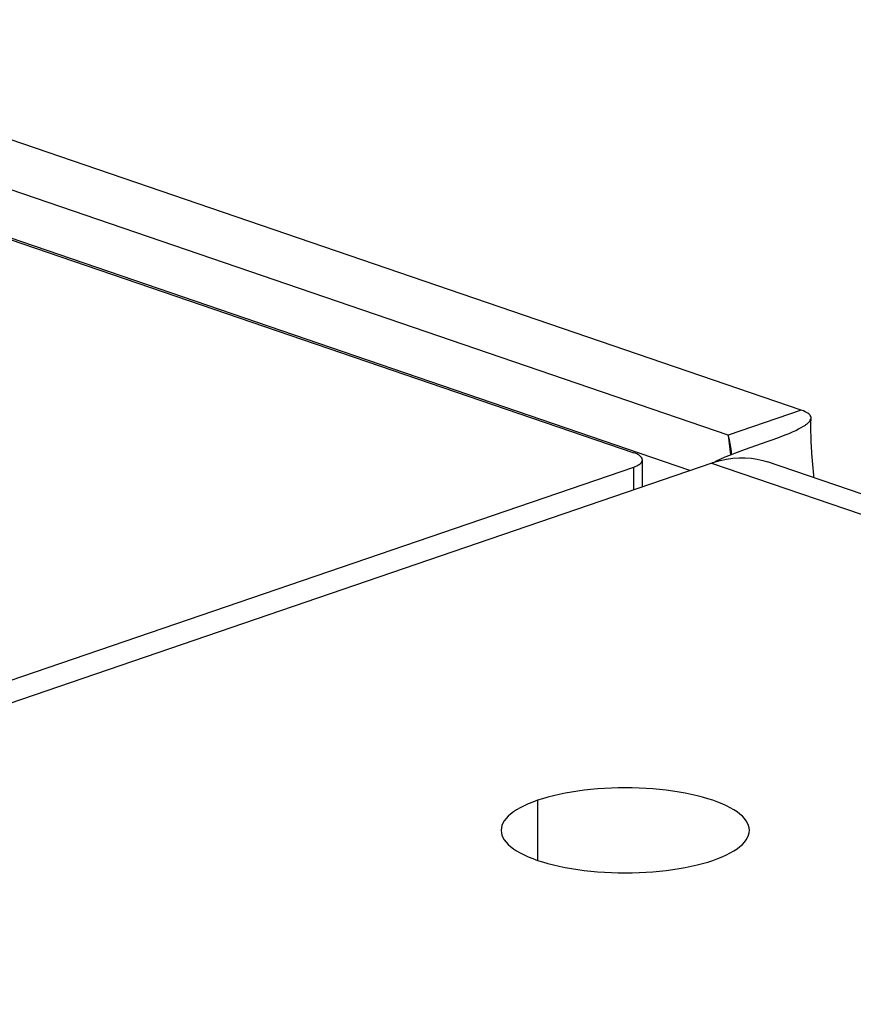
# Model space of a CAD drawing. Header units: inches. Extents: x 0 to 77.3, y 0 to 50.
# Tile 10 of 42: x 15.4 to 18.1, y 42.7 to 45.8. Entities that reach past the tile are written whole.
import ezdxf

# ---------------------------------------------------------------- set-up
doc = ezdxf.new("R2010")
doc.units = ezdxf.units.IN
doc.header["$LTSCALE"] = 4.25
doc.header["$MEASUREMENT"] = 0
doc.layers.get('0').update_dxf_attribs({"linetype": 'CONTINUOUS'})

msp = doc.modelspace()

# ---------------------------------------------------------------- linework, layer by layer
at = {"color": 7, "linetype": 'Continuous'}
for p, q in [((17.925, 44.5809), (14.2676, 45.8319)), ((17.925, 44.5809), (17.691, 44.5009)), ((17.9321, 44.5783), (17.925, 44.5809)), ((17.9379, 44.5758), (17.9321, 44.5783)), ((17.9426, 44.5734), (17.9379, 44.5758)), ((17.9465, 44.571), (17.9426, 44.5734)), ((17.9442, 44.5374), (17.9487, 44.5413)), ((17.9497, 44.5686), (17.9465, 44.571)), ((17.9487, 44.5413), (17.952, 44.5449)), ((17.9523, 44.5662), (17.9497, 44.5686)), ((17.952, 44.5449), (17.9544, 44.5484)), ((17.9543, 44.5637), (17.9523, 44.5662)), ((17.9558, 44.561), (17.9543, 44.5637)), ((17.9544, 44.5484), (17.956, 44.5518)), ((17.9566, 44.5582), (17.9558, 44.561)), ((17.956, 44.5518), (17.9567, 44.5551)), ((17.9564, 44.5438), (17.9565, 44.5471)), ((17.9564, 44.5405), (17.9564, 44.5438)), ((17.9565, 44.5471), (17.9566, 44.5504)), ((17.9568, 44.5558), (17.9566, 44.5582)), ((17.9566, 44.5504), (17.9568, 44.5558)), ((17.9567, 44.5551), (17.9568, 44.5558)), ((17.8861, 44.5066), (17.8974, 44.5114)), ((17.8974, 44.5114), (17.9077, 44.5162)), ((17.9077, 44.5162), (17.9169, 44.5206)), ((17.9169, 44.5206), (17.925, 44.5249)), ((17.925, 44.5249), (17.9323, 44.5291)), ((17.9323, 44.5291), (17.9387, 44.5333)), ((17.9387, 44.5333), (17.9404, 44.5345)), ((17.9404, 44.5345), (17.9442, 44.5374)), ((17.9563, 44.5339), (17.9564, 44.5405)), ((17.9563, 44.5274), (17.9563, 44.5339)), ((17.9563, 44.5209), (17.9563, 44.5274)), ((17.9563, 44.5144), (17.9563, 44.5209)), ((17.9565, 44.5079), (17.9563, 44.5144)), ((17.7467, 44.4555), (17.8164, 44.4801)), ((17.8164, 44.4801), (17.8322, 44.4858)), ((17.8322, 44.4858), (17.8473, 44.4913)), ((17.8473, 44.4913), (17.8614, 44.4967)), ((17.8614, 44.4967), (17.8742, 44.5017)), ((17.8742, 44.5017), (17.8861, 44.5066)), ((17.9566, 44.5015), (17.9565, 44.5079)), ((17.9568, 44.495), (17.9566, 44.5015)), ((17.957, 44.4887), (17.9568, 44.495)), ((17.9573, 44.4824), (17.957, 44.4887)), ((17.9576, 44.4761), (17.9573, 44.4824)), ((17.7123, 44.443), (17.7292, 44.4492)), ((17.7292, 44.4492), (17.7467, 44.4555)), ((17.958, 44.4667), (17.9576, 44.4761)), ((17.9585, 44.4575), (17.958, 44.4667)), ((17.9589, 44.4513), (17.9585, 44.4575)), ((17.9595, 44.4422), (17.9589, 44.4513)), ((17.4161, 44.3357), (17.4161, 44.4214)), ((17.6458, 44.4141), (17.6659, 44.4197)), ((17.6458, 44.4141), (17.656, 44.4195)), ((17.656, 44.4195), (17.6679, 44.4251)), ((17.6659, 44.4197), (17.6861, 44.424)), ((17.6679, 44.4251), (17.6814, 44.4309)), ((17.6814, 44.4309), (17.6963, 44.4369)), ((17.6861, 44.424), (17.7061, 44.4268)), ((17.6963, 44.4369), (17.7123, 44.443)), ((17.7061, 44.4268), (17.7259, 44.4282)), ((17.7259, 44.4282), (17.7455, 44.4282)), ((17.7455, 44.4282), (17.7648, 44.4267)), ((17.7648, 44.4267), (17.7837, 44.4238)), ((17.7837, 44.4238), (17.8023, 44.4195)), ((17.8023, 44.4195), (17.8168, 44.415)), ((17.9604, 44.4302), (17.9595, 44.4422)), ((17.9612, 44.4184), (17.9604, 44.4302)), ((17.9622, 44.4068), (17.9612, 44.4184)), ((14.2325, 43.2468), (17.6397, 44.4121)), ((17.3882, 44.3261), (17.3882, 44.3983)), ((17.6377, 44.4114), (24.9569, 41.9081)), ((17.6397, 44.4121), (17.6417, 44.4128)), ((17.6417, 44.4128), (17.6437, 44.4134)), ((17.6437, 44.4134), (17.6458, 44.4141)), ((24.9463, 41.9766), (17.8168, 44.415)), ((17.9632, 44.3952), (17.9622, 44.4068)), ((17.9642, 44.3839), (17.9632, 44.3952)), ((17.9653, 44.3727), (17.9642, 44.3839)), ((17.9661, 44.364), (17.9653, 44.3727)), ((17.131, 43.3457), (17.1132, 43.3411)), ((17.1496, 43.35), (17.131, 43.3457)), ((17.1688, 43.3538), (17.1496, 43.35)), ((17.1886, 43.3573), (17.1688, 43.3538)), ((17.209, 43.3605), (17.1886, 43.3573)), ((17.2298, 43.3632), (17.209, 43.3605)), ((17.2511, 43.3655), (17.2298, 43.3632)), ((17.2727, 43.3674), (17.2511, 43.3655)), ((17.2945, 43.3689), (17.2727, 43.3674)), ((17.3166, 43.37), (17.2945, 43.3689)), ((17.3389, 43.3706), (17.3166, 43.37)), ((17.3612, 43.3708), (17.3389, 43.3706)), ((17.3835, 43.3706), (17.3612, 43.3708)), ((17.4057, 43.37), (17.3835, 43.3706)), ((17.4278, 43.3689), (17.4057, 43.37)), ((17.4497, 43.3674), (17.4278, 43.3689)), ((17.4713, 43.3655), (17.4497, 43.3674)), ((17.4925, 43.3632), (17.4713, 43.3655)), ((17.5134, 43.3605), (17.4925, 43.3632)), ((17.5337, 43.3573), (17.5134, 43.3605)), ((17.5535, 43.3538), (17.5337, 43.3573)), ((17.5728, 43.35), (17.5535, 43.3538)), ((17.5913, 43.3457), (17.5728, 43.35)), ((17.6091, 43.3411), (17.5913, 43.3457)), ((17.0368, 43.3135), (17.0244, 43.3072)), ((17.0502, 43.3196), (17.0368, 43.3135)), ((17.0646, 43.3254), (17.0502, 43.3196)), ((17.0799, 43.331), (17.0646, 43.3254)), ((17.0962, 43.3362), (17.0799, 43.331)), ((17.0799, 43.331), (17.0799, 43.1386)), ((17.1132, 43.3411), (17.0962, 43.3362)), ((17.6262, 43.3362), (17.6091, 43.3411)), ((17.6424, 43.331), (17.6262, 43.3362)), ((17.6577, 43.3254), (17.6424, 43.331)), ((17.6721, 43.3196), (17.6577, 43.3254)), ((17.6855, 43.3135), (17.6721, 43.3196)), ((17.6979, 43.3072), (17.6855, 43.3135)), ((16.9858, 43.2797), (16.979, 43.2724)), ((16.9937, 43.2868), (16.9858, 43.2797)), ((17.0028, 43.2938), (16.9937, 43.2868)), ((17.0131, 43.3006), (17.0028, 43.2938)), ((17.0244, 43.3072), (17.0131, 43.3006)), ((17.7093, 43.3006), (17.6979, 43.3072)), ((17.7195, 43.2938), (17.7093, 43.3006)), ((17.7286, 43.2868), (17.7195, 43.2938)), ((17.7366, 43.2797), (17.7286, 43.2868)), ((17.7433, 43.2724), (17.7366, 43.2797)), ((16.9659, 43.25), (16.9641, 43.2424)), ((16.9691, 43.2576), (16.9659, 43.25)), ((16.9734, 43.2651), (16.9691, 43.2576)), ((16.979, 43.2724), (16.9734, 43.2651)), ((17.7489, 43.2651), (17.7433, 43.2724)), ((17.7533, 43.2576), (17.7489, 43.2651)), ((17.7564, 43.25), (17.7533, 43.2576)), ((17.7583, 43.2424), (17.7564, 43.25)), ((16.9641, 43.2424), (16.9634, 43.2348)), ((16.9634, 43.2348), (16.9641, 43.2272)), ((16.9641, 43.2272), (16.9659, 43.2195)), ((16.9659, 43.2195), (16.9691, 43.212)), ((17.7533, 43.212), (17.7564, 43.2195)), ((17.7564, 43.2195), (17.7583, 43.2272)), ((17.7589, 43.2348), (17.7583, 43.2424)), ((17.7583, 43.2272), (17.7589, 43.2348)), ((16.9691, 43.212), (16.9734, 43.2045)), ((16.9734, 43.2045), (16.979, 43.1971)), ((16.979, 43.1971), (16.9858, 43.1899)), ((16.9858, 43.1899), (16.9937, 43.1827)), ((17.7286, 43.1827), (17.7366, 43.1899)), ((17.7366, 43.1899), (17.7433, 43.1971)), ((17.7433, 43.1971), (17.7489, 43.2045)), ((17.7489, 43.2045), (17.7533, 43.212)), ((16.9937, 43.1827), (17.0028, 43.1758)), ((17.0028, 43.1758), (17.0131, 43.169)), ((17.0131, 43.169), (17.0244, 43.1624)), ((17.0244, 43.1624), (17.0368, 43.1561)), ((17.0368, 43.1561), (17.0502, 43.15)), ((17.6721, 43.15), (17.6855, 43.1561)), ((17.6855, 43.1561), (17.6979, 43.1624)), ((17.6979, 43.1624), (17.7093, 43.169)), ((17.7093, 43.169), (17.7195, 43.1758)), ((17.7195, 43.1758), (17.7286, 43.1827)), ((17.0502, 43.15), (17.0646, 43.1441)), ((17.0646, 43.1441), (17.0799, 43.1386)), ((17.0799, 43.1386), (17.0961, 43.1334)), ((17.0961, 43.1334), (17.1132, 43.1284)), ((17.1132, 43.1284), (17.131, 43.1238)), ((17.131, 43.1238), (17.1496, 43.1196)), ((17.5728, 43.1196), (17.5913, 43.1238)), ((17.5913, 43.1238), (17.6091, 43.1284)), ((17.6091, 43.1284), (17.6262, 43.1333)), ((17.6262, 43.1333), (17.6424, 43.1386)), ((17.6424, 43.1386), (17.6577, 43.1441)), ((17.6577, 43.1441), (17.6721, 43.15)), ((17.1496, 43.1196), (17.1688, 43.1157)), ((17.1688, 43.1157), (17.1886, 43.1122)), ((17.1886, 43.1122), (17.209, 43.1091)), ((17.209, 43.1091), (17.2298, 43.1064)), ((17.2298, 43.1064), (17.2511, 43.1041)), ((17.2511, 43.1041), (17.2727, 43.1022)), ((17.2727, 43.1022), (17.2945, 43.1007)), ((17.2945, 43.1007), (17.3166, 43.0996)), ((17.3166, 43.0996), (17.3389, 43.099)), ((17.3389, 43.099), (17.3612, 43.0987)), ((17.3612, 43.0987), (17.3835, 43.099)), ((17.3835, 43.099), (17.4057, 43.0996)), ((17.4057, 43.0996), (17.4278, 43.1007)), ((17.4278, 43.1007), (17.4497, 43.1022)), ((17.4497, 43.1022), (17.4713, 43.1041)), ((17.4713, 43.1041), (17.4925, 43.1064)), ((17.4925, 43.1064), (17.5134, 43.1091)), ((17.5134, 43.1091), (17.5337, 43.1122)), ((17.5337, 43.1122), (17.5535, 43.1157)), ((17.5535, 43.1157), (17.5728, 43.1196))]:
    msp.add_line(p, q, dxfattribs=at)
at = {"color": 3, "linetype": 'Continuous'}
for p, q in [((17.691, 44.5009), (14.721, 45.5167)), ((17.5679, 44.3876), (14.7293, 45.3584)), ((14.7293, 45.3538), (17.3882, 44.4444)), ((17.691, 44.5009), (17.699, 44.4379)), ((17.6951, 44.4855), (17.691, 44.5009)), ((17.6985, 44.4686), (17.6951, 44.4855)), ((17.7014, 44.4484), (17.6985, 44.4686)), ((17.7022, 44.4391), (17.7014, 44.4484)), ((17.3933, 44.4426), (17.3882, 44.4444)), ((17.3979, 44.4405), (17.3933, 44.4426)), ((17.402, 44.4384), (17.3979, 44.4405)), ((17.4057, 44.4362), (17.402, 44.4384)), ((17.4088, 44.4339), (17.4057, 44.4362)), ((17.4114, 44.4314), (17.4088, 44.4339)), ((17.4135, 44.429), (17.4114, 44.4314)), ((17.4149, 44.4265), (17.4135, 44.429)), ((17.4135, 44.4137), (17.4149, 44.4163)), ((17.4158, 44.4239), (17.4149, 44.4265)), ((17.4149, 44.4163), (17.4158, 44.4188)), ((17.4161, 44.4214), (17.4158, 44.4239)), ((17.4158, 44.4188), (17.4161, 44.4214)), ((6.8841, 40.8057), (17.3882, 44.3983)), ((17.3882, 44.3983), (17.3933, 44.4002)), ((17.3933, 44.4002), (17.3979, 44.4022)), ((17.3979, 44.4022), (17.402, 44.4043)), ((17.402, 44.4043), (17.4057, 44.4065)), ((17.4057, 44.4065), (17.4088, 44.4089)), ((17.4088, 44.4089), (17.4114, 44.4113)), ((17.4114, 44.4113), (17.4135, 44.4137))]:
    msp.add_line(p, q, dxfattribs=at)

doc.saveas('drawing.dxf')
